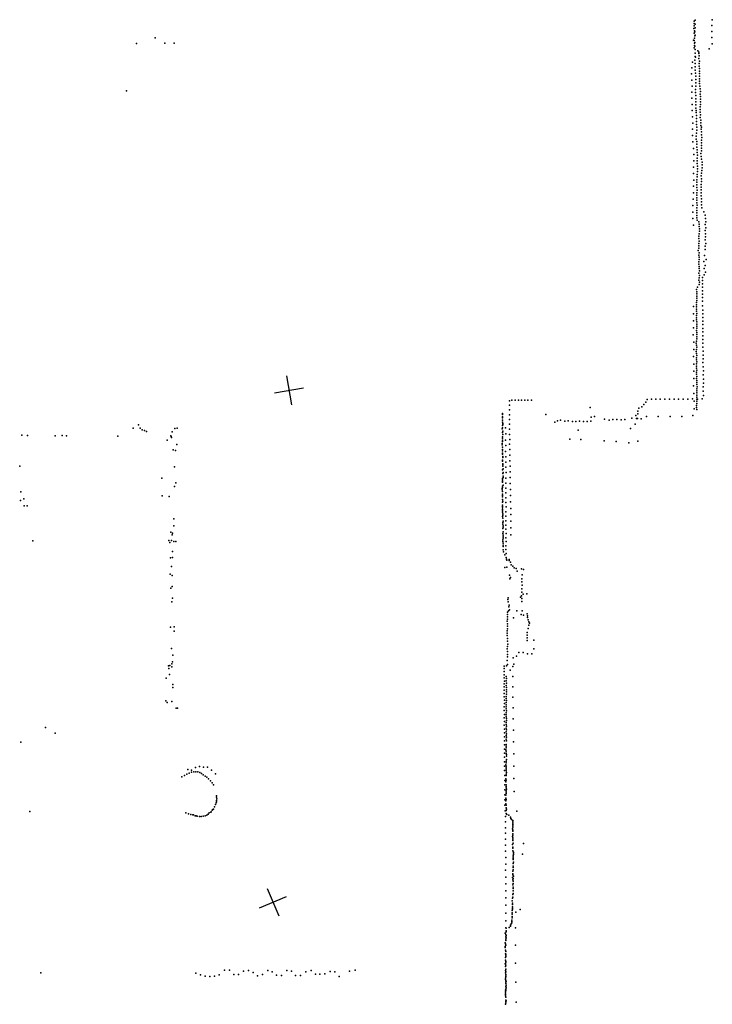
# Model space of a CAD drawing. Header units: millimetres. Extents: x -28060 to 102568, y -43892 to 51757.
# Tile 18 of 25: x 16033 to 25425, y -1494 to 11851. Entities that reach past the tile are written whole.
import ezdxf

# ---------------------------------------------------------------- set-up
doc = ezdxf.new("R2010")
doc.units = ezdxf.units.MM
doc.layers.add('P', color=9, linetype='Continuous')
doc.layers.add('PANOS', color=10, linetype='Continuous')

msp = doc.modelspace()

# ---------------------------------------------------------------- linework, layer by layer
at = {"layer": 'P'}
for p in [(25177, 11798), (25177, 11766), (25178, 11831), (25192, 11791), (25193, 11843), (25417, 11772), (25425, 11851), (25175, 11733), (25181, 11667), (25182, 11699), (25186, 11633), (25190, 11688), (25191, 11739), (25192, 11641), (25420, 11690), (17616, 11527), (17872, 11603), (17999, 11534), (18127, 11532), (25170, 11572), (25179, 11567), (25182, 11600), (25182, 11500), (25183, 11533), (25188, 11540), (25188, 11491), (25418, 11610), (25425, 11526), (25181, 11468), (25191, 11398), (25192, 11352), (25193, 11447), (25199, 11344), (25230, 11428), (25241, 11412), (25243, 11392), (25245, 11359), (25383, 11455), (25157, 11274), (25190, 11303), (25191, 11259), (25194, 11214), (25244, 11325), (25245, 11223), (25248, 11257), (25253, 11290), (25144, 11116), (25147, 11197), (25192, 11166), (25197, 11126), (25202, 11085), (25249, 11087), (25250, 11189), (25250, 11155), (25251, 11121), (25146, 11033), (25151, 10950), (25200, 10951), (25203, 11042), (25203, 10997), (25249, 11018), (25252, 11051), (25253, 10984), (25256, 10949), (17482, 10886), (25149, 10868), (25198, 10906), (25199, 10863), (25203, 10823), (25262, 10913), (25262, 10843), (25263, 10879), (25147, 10787), (25151, 10703), (25200, 10778), (25201, 10736), (25202, 10697), (25264, 10808), (25265, 10739), (25266, 10773), (25266, 10703), (25152, 10620), (25202, 10654), (25207, 10621), (25208, 10594), (25211, 10554), (25259, 10634), (25262, 10668), (25262, 10598), (25265, 10563), (25157, 10535), (25160, 10450), (25209, 10472), (25210, 10513), (25211, 10432), (25262, 10527), (25268, 10491), (25271, 10454), (25271, 10417), (25156, 10283), (25157, 10367), (25211, 10313), (25214, 10355), (25215, 10396), (25276, 10366), (25279, 10393), (25279, 10292), (25280, 10329), (25159, 10197), (25205, 10272), (25207, 10232), (25215, 10199), (25216, 10162), (25277, 10183), (25277, 10147), (25278, 10219), (25281, 10254), (25172, 10107), (25174, 10022), (25217, 10124), (25218, 10086), (25220, 10049), (25224, 10013), (25271, 10037), (25277, 10110), (25278, 10072), (25176, 9936), (25219, 9974), (25220, 9938), (25220, 9900), (25276, 9999), (25280, 9960), (25287, 9883), (25288, 9921), (25171, 9852), (25171, 9765), (25220, 9754), (25222, 9792), (25224, 9867), (25224, 9830), (25279, 9772), (25282, 9808), (25286, 9844), (25174, 9677), (25215, 9682), (25217, 9647), (25217, 9611), (25219, 9720), (25275, 9735), (25276, 9619), (25278, 9657), (25280, 9695), (25169, 9593), (25171, 9505), (25215, 9505), (25217, 9577), (25218, 9542), (25273, 9543), (25274, 9581), (25276, 9503), (25165, 9419), (25215, 9471), (25217, 9437), (25217, 9403), (25217, 9369), (25276, 9462), (25277, 9422), (25278, 9383), (25279, 9342), (25162, 9333), (25163, 9244), (25213, 9299), (25214, 9266), (25214, 9232), (25218, 9335), (25283, 9301), (25312, 9247), (25161, 9156), (25214, 9199), (25215, 9166), (25218, 9134), (25240, 9110), (25246, 9080), (25326, 9201), (25326, 9076), (25331, 9157), (25337, 9112), (25172, 9064), (25247, 9047), (25247, 8950), (25249, 8983), (25250, 9015), (25328, 8993), (25331, 8949), (25337, 9030), (25242, 8818), (25243, 8916), (25244, 8884), (25245, 8851), (25326, 8866), (25333, 8906), (25338, 8819), (25233, 8722), (25240, 8754), (25241, 8787), (25246, 8693), (25328, 8738), (25329, 8781), (25240, 8567), (25242, 8661), (25245, 8631), (25246, 8600), (25311, 8573), (25321, 8654), (25340, 8601), (25243, 8414), (25244, 8537), (25247, 8507), (25247, 8477), (25249, 8447), (25316, 8480), (25326, 8521), (25331, 8427), (25240, 8322), (25248, 8354), (25250, 8294), (25251, 8386), (25292, 8315), (25294, 8359), (25315, 8392), (25212, 8194), (25216, 8164), (25226, 8228), (25245, 8263), (25290, 8271), (25291, 8224), (25291, 8178), (25212, 8016), (25213, 8075), (25213, 8045), (25216, 8135), (25216, 8106), (25291, 8132), (25292, 8085), (25292, 8037), (25168, 7963), (25210, 7958), (25211, 7987), (25211, 7929), (25212, 7899), (25292, 7974), (25296, 7913), (25170, 7866), (25170, 7771), (25209, 7812), (25210, 7841), (25212, 7784), (25213, 7871), (25214, 7755), (25295, 7865), (25295, 7766), (25297, 7815), (25170, 7676), (25212, 7639), (25214, 7725), (25214, 7611), (25215, 7697), (25216, 7669), (25295, 7718), (25295, 7619), (25297, 7667), (25167, 7580), (25173, 7480), (25210, 7496), (25214, 7583), (25215, 7554), (25215, 7525), (25297, 7566), (25298, 7515), (25173, 7383), (25207, 7353), (25208, 7467), (25210, 7439), (25212, 7383), (25214, 7411), (25295, 7466), (25296, 7413), (25299, 7360), (25172, 7285), (25209, 7241), (25212, 7326), (25212, 7269), (25214, 7214), (25215, 7298), (25301, 7306), (25301, 7253), (25173, 7086), (25174, 7184), (25209, 7185), (25211, 7156), (25211, 7073), (25212, 7128), (25213, 7101), (25298, 7203), (25302, 7145), (25305, 7090), (25174, 6986), (25211, 7045), (25212, 6988), (25213, 7017), (25217, 6961), (25303, 7036), (25305, 6980), (25170, 6888), (25214, 6933), (25214, 6849), (25217, 6905), (25217, 6821), (25218, 6877), (25301, 6873), (25302, 6814), (25304, 6926), (22674, 6683), (22708, 6696), (22753, 6693), (22796, 6694), (22839, 6695), (22883, 6693), (22925, 6696), (22972, 6693), (24542, 6705), (24600, 6706), (24658, 6707), (24720, 6707), (24780, 6707), (24843, 6706), (24906, 6706), (24968, 6706), (25031, 6707), (25093, 6710), (25156, 6712), (25175, 6785), (25177, 6682), (25213, 6764), (25214, 6679), (25215, 6737), (25215, 6708), (25217, 6793), (25225, 6710), (25289, 6713), (25304, 6756), (22673, 6625), (22673, 6564), (23769, 6596), (24414, 6544), (24429, 6586), (24469, 6606), (24495, 6636), (24522, 6667), (25179, 6578), (25212, 6623), (25212, 6596), (25213, 6568), (25215, 6651), (22580, 6499), (22581, 6513), (22581, 6468), (22581, 6453), (22581, 6424), (22675, 6496), (22675, 6432), (23166, 6498), (23325, 6413), (23367, 6422), (23424, 6410), (23471, 6412), (23575, 6407), (23624, 6408), (23727, 6406), (23777, 6409), (23782, 6462), (23826, 6472), (23963, 6435), (24027, 6422), (24075, 6431), (24129, 6430), (24188, 6427), (24239, 6431), (24333, 6451), (24388, 6487), (24395, 6446), (24410, 6448), (24417, 6509), (24458, 6440), (24531, 6473), (24692, 6471), (24852, 6471), (25011, 6475), (25159, 6487), (17573, 6315), (17645, 6362), (17666, 6313), (17695, 6294), (17726, 6285), (18138, 6312), (18167, 6316), (22577, 6305), (22580, 6394), (22580, 6350), (22580, 6319), (22583, 6379), (22583, 6364), (22583, 6273), (22621, 6318), (22674, 6302), (22675, 6367), (23291, 6395), (23527, 6405), (23605, 6288), (23677, 6405), (24316, 6308), (24378, 6368), (16062, 6220), (16137, 6214), (16512, 6213), (16607, 6216), (16666, 6211), (17365, 6206), (17754, 6268), (18032, 6152), (18084, 6211), (18088, 6204), (18092, 6186), (18101, 6263), (22580, 6258), (22580, 6197), (22581, 6150), (22582, 6181), (22584, 6227), (22621, 6153), (22625, 6239), (22677, 6231), (22679, 6162), (23495, 6167), (23643, 6161), (23959, 6144), (18113, 6022), (18148, 6013), (18163, 6094), (22577, 6105), (22577, 6089), (22580, 6136), (22580, 6025), (22581, 6057), (22581, 6009), (22624, 6081), (22676, 6096), (22678, 6024), (24123, 6132), (24294, 6118), (24416, 6138), (22581, 5964), (22581, 5883), (22582, 5977), (22584, 5931), (22584, 5915), (22622, 5998), (22625, 5928), (22680, 5950), (22681, 5874), (16033, 5800), (18133, 5789), (22581, 5866), (22582, 5750), (22584, 5800), (22585, 5833), (22585, 5816), (22587, 5765), (22626, 5854), (22627, 5785), (22683, 5799), (17959, 5635), (22581, 5632), (22582, 5614), (22586, 5699), (22588, 5647), (22589, 5664), (22590, 5714), (22625, 5639), (22629, 5715), (22683, 5724), (22684, 5644), (18132, 5524), (18151, 5575), (22577, 5495), (22577, 5477), (22579, 5581), (22581, 5510), (22582, 5597), (22582, 5527), (22587, 5542), (22625, 5568), (22627, 5503), (22685, 5566), (22687, 5482), (16047, 5453), (16090, 5355), (17963, 5396), (18059, 5390), (22579, 5422), (22580, 5403), (22581, 5457), (22581, 5385), (22581, 5348), (22626, 5370), (22627, 5438), (22688, 5400), (16043, 5336), (16093, 5260), (16135, 5263), (22579, 5255), (22581, 5310), (22581, 5273), (22582, 5233), (22582, 5214), (22584, 5327), (22626, 5308), (22629, 5248), (22687, 5318), (22692, 5228), (18123, 5087), (22581, 5196), (22581, 5176), (22582, 5117), (22583, 5135), (22584, 5155), (22586, 5095), (22625, 5179), (22627, 5120), (22691, 5144), (18121, 4989), (22583, 4953), (22584, 5015), (22585, 5034), (22587, 5054), (22587, 4971), (22588, 4991), (22627, 5060), (22627, 5002), (22627, 4944), (22693, 5053), (22693, 4965), (18082, 4904), (18102, 4868), (18104, 4891), (22586, 4887), (22587, 4864), (22587, 4823), (22588, 4908), (22588, 4843), (22627, 4830), (22629, 4889), (22695, 4871), (16213, 4788), (18057, 4791), (18071, 4766), (18091, 4794), (18122, 4779), (18149, 4780), (22586, 4801), (22586, 4779), (22587, 4757), (22587, 4710), (22590, 4731), (22627, 4721), (22630, 4778), (18080, 4558), (18105, 4564), (18107, 4644), (22588, 4665), (22592, 4639), (22610, 4600), (22627, 4668), (22628, 4615), (22628, 4563), (22636, 4538), (18090, 4439), (22611, 4426), (22638, 4527), (22640, 4432), (22670, 4534), (22670, 4522), (22689, 4499), (22698, 4461), (22719, 4443), (22738, 4420), (22767, 4411), (22836, 4407), (18072, 4335), (18101, 4320), (22677, 4321), (22679, 4272), (22687, 4292), (22778, 4378), (22843, 4274), (22847, 4326), (22866, 4399), (18082, 4148), (18101, 4167), (22844, 4230), (22847, 4187), (18104, 4011), (22659, 4015), (22825, 4025), (22839, 4043), (22842, 4135), (22843, 4093), (22844, 4006), (22859, 4064), (22909, 4068), (18097, 3963), (22654, 3993), (22658, 3961), (22667, 3891), (22671, 3918), (22844, 3964), (22647, 3790), (22649, 3819), (22649, 3757), (22662, 3837), (22674, 3854), (22729, 3745), (22775, 3839), (22835, 3789), (22846, 3841), (22865, 3782), (22915, 3800), (22919, 3770), (22921, 3749), (18078, 3616), (18126, 3620), (22642, 3701), (22646, 3633), (22647, 3665), (22648, 3728), (22926, 3715), (22935, 3646), (22938, 3688), (22947, 3670), (18126, 3563), (22642, 3538), (22643, 3570), (22643, 3503), (22648, 3597), (22914, 3547), (22914, 3472), (22915, 3511), (22928, 3600), (22646, 3465), (22648, 3427), (22649, 3357), (22652, 3389), (22914, 3436), (23003, 3442), (18091, 3327), (18109, 3236), (22645, 3326), (22647, 3214), (22648, 3286), (22648, 3249), (22769, 3225), (22801, 3276), (22859, 3272), (22921, 3258), (22979, 3255), (23003, 3324), (18049, 3093), (18067, 3100), (18096, 3079), (18097, 3121), (18105, 3147), (22604, 3090), (22632, 3095), (22645, 3168), (22649, 3112), (22719, 3084), (22724, 3201), (22734, 3116), (18056, 3057), (18065, 2974), (22601, 3056), (22603, 3015), (22604, 2972), (22630, 2950), (22685, 3035), (22722, 2947), (18021, 2925), (18108, 2841), (22601, 2807), (22603, 2931), (22603, 2848), (22607, 2886), (22631, 2888), (22631, 2828), (22632, 2920), (22633, 2860), (22722, 2811), (18108, 2801), (22603, 2763), (22603, 2718), (22604, 2673), (22629, 2679), (22632, 2768), (22632, 2711), (22633, 2799), (22633, 2739), (22722, 2671), (18016, 2617), (18034, 2598), (18096, 2608), (22602, 2538), (22605, 2627), (22605, 2581), (22630, 2565), (22631, 2652), (22631, 2595), (22631, 2539), (22632, 2624), (18155, 2521), (18173, 2521), (22603, 2490), (22608, 2434), (22628, 2428), (22631, 2511), (22631, 2457), (22631, 2403), (22633, 2485), (22724, 2523), (22604, 2390), (22604, 2291), (22605, 2341), (22630, 2325), (22630, 2299), (22633, 2380), (22633, 2353), (22633, 2275), (22726, 2374), (16384, 2257), (16514, 2181), (22606, 2236), (22607, 2184), (22631, 2249), (22631, 2199), (22631, 2149), (22632, 2174), (22635, 2226), (22728, 2221), (16047, 2057), (22605, 2024), (22606, 2131), (22607, 2075), (22629, 2005), (22630, 2100), (22630, 2029), (22634, 2126), (22635, 2079), (22729, 2064), (22607, 1909), (22608, 1963), (22627, 1957), (22629, 1935), (22629, 1911), (22631, 1983), (22632, 1891), (22732, 1900), (22606, 1855), (22608, 1793), (22627, 1752), (22630, 1777), (22631, 1800), (22633, 1868), (22635, 1825), (22734, 1735), (18267, 1607), (18301, 1627), (18312, 1690), (18333, 1640), (18362, 1680), (18364, 1654), (18394, 1659), (18418, 1714), (18421, 1659), (18449, 1657), (18473, 1728), (18475, 1648), (18500, 1636), (18523, 1617), (18526, 1722), (18581, 1719), (18634, 1679), (18689, 1630), (22607, 1673), (22609, 1732), (22610, 1608), (22629, 1626), (22630, 1713), (22630, 1691), (22630, 1669), (22630, 1606), (22631, 1734), (22633, 1650), (18232, 1587), (18546, 1600), (18571, 1584), (18595, 1560), (18619, 1537), (18641, 1510), (18663, 1482), (22611, 1479), (22612, 1540), (22627, 1562), (22627, 1521), (22628, 1480), (22630, 1543), (22734, 1568), (22610, 1415), (22612, 1345), (22625, 1340), (22628, 1460), (22628, 1361), (22629, 1401), (22630, 1441), (22630, 1381), (22632, 1421), (22736, 1390), (18686, 1212), (18698, 1237), (18700, 1269), (18700, 1252), (18703, 1331), (18704, 1312), (18705, 1292), (22613, 1276), (22613, 1207), (22624, 1301), (22626, 1224), (22627, 1263), (22628, 1206), (22629, 1283), (16170, 1121), (18284, 1102), (18322, 1088), (18352, 1080), (18381, 1072), (18388, 1076), (18569, 1070), (18588, 1081), (18604, 1099), (18624, 1108), (18629, 1115), (18643, 1136), (18654, 1146), (18659, 1152), (18675, 1184), (22618, 1126), (22630, 1131), (22630, 1094), (22631, 1169), (22634, 1152), (22637, 1078), (22665, 1070), (22773, 1124), (18413, 1060), (18426, 1060), (18439, 1056), (18473, 1053), (18494, 1053), (18522, 1055), (18547, 1059), (22619, 1052), (22619, 978), (22689, 1042), (22694, 1025), (22704, 1010), (22718, 959), (22721, 979), (22721, 942), (22722, 998), (22619, 826), (22621, 899), (22716, 886), (22718, 852), (22719, 868), (22720, 905), (22721, 923), (22721, 816), (22620, 746), (22716, 673), (22717, 779), (22718, 726), (22720, 797), (22720, 762), (22721, 744), (22723, 692), (22863, 687), (22620, 664), (22622, 583), (22718, 638), (22721, 621), (22721, 586), (22727, 570), (22728, 553), (22730, 536), (22849, 540), (22623, 495), (22624, 407), (22725, 518), (22725, 501), (22725, 484), (22725, 416), (22726, 467), (22730, 433), (22622, 324), (22719, 276), (22722, 310), (22725, 361), (22726, 379), (22726, 328), (22623, 140), (22624, 229), (22714, 225), (22718, 260), (22722, 192), (22723, 209), (22723, 177), (22725, 143), (22728, 243), (22624, 43), (22721, 126), (22723, 42), (22724, 9), (22725, 93), (22725, 76), (22624, -53), (22713, -91), (22715, -124), (22716, -57), (22718, -41), (22722, -7), (22625, -151), (22627, -257), (22712, -223), (22713, -256), (22714, -206), (22715, -173), (22716, -141), (22716, -190), (22760, -246), (22819, -211), (22627, -361), (22705, -373), (22705, -389), (22707, -355), (22710, -273), (22713, -306), (22713, -323), (22614, -528), (22623, -457), (22628, -513), (22629, -463), (22631, -496), (22670, -452), (22689, -421), (22690, -437), (22697, -405), (22755, -457), (22617, -659), (22624, -581), (22625, -578), (22625, -611), (22626, -627), (22627, -546), (22629, -595), (22630, -562), (22616, -709), (22618, -726), (22619, -675), (22621, -760), (22623, -694), (22623, -777), (22756, -692), (22619, -861), (22620, -895), (22621, -810), (22624, -813), (22624, -828), (22624, -845), (22624, -913), (22624, -931), (18812, -1031), (18877, -1031), (19070, -1045), (19137, -1034), (19198, -1065), (19398, -1036), (19458, -1056), (19657, -1034), (19720, -1044), (19915, -1053), (19985, -1034), (20245, -1051), (20307, -1052), (20507, -1047), (20582, -1033), (22618, -946), (22622, -981), (22622, -1035), (22623, -965), (22623, -1018), (22626, -1053), (22757, -938), (16321, -1069), (18422, -1074), (18484, -1095), (18547, -1111), (18610, -1119), (18675, -1111), (18740, -1095), (18935, -1090), (18999, -1092), (19257, -1106), (19324, -1089), (19516, -1099), (19581, -1102), (19775, -1102), (19840, -1102), (20042, -1087), (20105, -1086), (20173, -1080), (20365, -1116), (22620, -1158), (22621, -1141), (22622, -1069), (22623, -1123), (22624, -1088), (22624, -1178), (22625, -1196), (22627, -1106), (22628, -1182), (22761, -1196), (22620, -1323), (22621, -1304), (22623, -1214), (22624, -1288), (22627, -1252), (22627, -1308), (22628, -1270), (22629, -1234), (22620, -1342), (22621, -1360), (22621, -1378), (22623, -1437), (22624, -1399), (22624, -1457), (22629, -1445), (22764, -1466), (22622, -1494), (22623, -1475)]:
    msp.add_point(p, dxfattribs=at)
at = {"layer": 'PANOS'}
for points in [[(19652, 7024), (19717, 6630)], [(19487, 6795), (19882, 6860)], [(19390, 75), (19546, -293)], [(19284, -187), (19652, -31)]]:
    msp.add_lwpolyline(points, dxfattribs=at)

doc.saveas('drawing.dxf')
